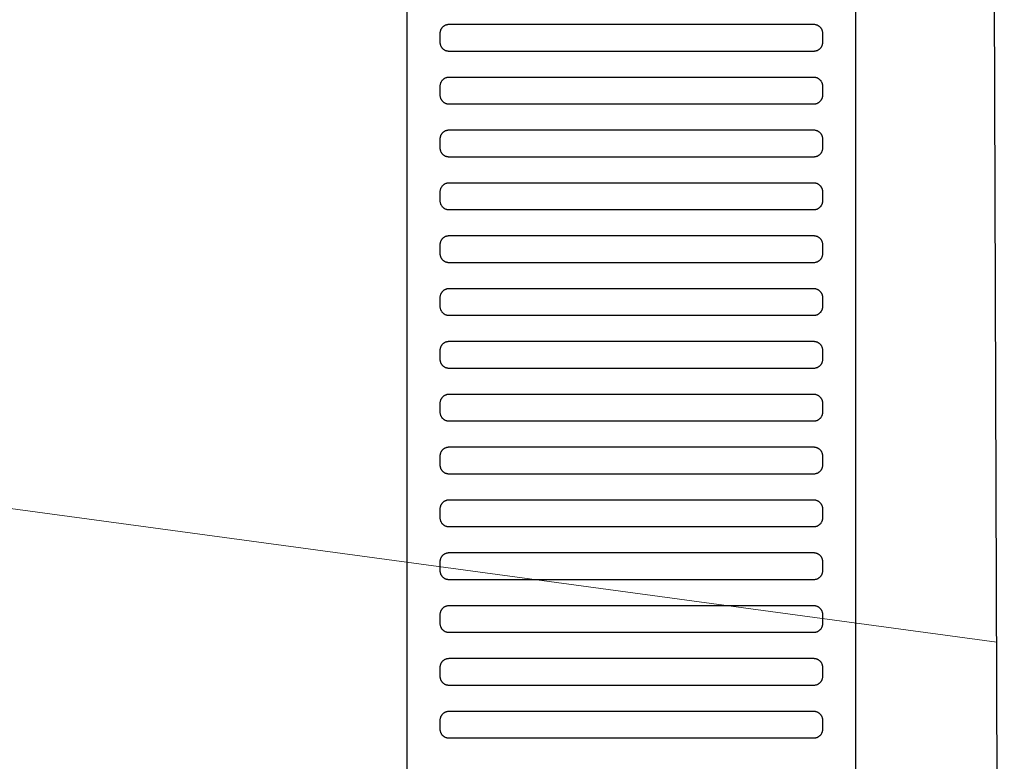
# Model space of a CAD drawing. Header units: millimetres. Extents: x -32221 to 212500, y 31663 to 93766.
# Tile 170 of 256: x 26435 to 26659, y 60047 to 60216. Entities that reach past the tile are written whole.
import ezdxf

# ---------------------------------------------------------------- set-up
doc = ezdxf.new("R2010")
doc.units = ezdxf.units.MM
doc.layers.add('kasetony', color=42, linetype='Continuous', lineweight=5)
doc.layers.add('Sciany', color=250, linetype='Continuous')
doc.layers.add('Wyposazenie', color=250, linetype='Continuous')

msp = doc.modelspace()

# ---------------------------------------------------------------- linework, layer by layer
at = {"layer": 'kasetony'}
for p, q in [((26656.89, 60074.366), (25630.684, 60213.201)), ((25630.684, 60213.201), (26656.89, 60074.366)), ((26656.89, 60074.366), (25630.684, 60213.201))]:
    msp.add_line(p, q, dxfattribs=at)
at = {"layer": 'Sciany'}
msp.add_line((26651.608, 61702.056), (26658.56, 59494.939), dxfattribs=at)
at = {"layer": 'Wyposazenie'}
for points in [[(26624.827, 59922.631), (26624.827, 61437.591), (26522.827, 61437.591), (26522.827, 59922.631)], [(26615.327, 60208.591), (26615.43, 60208.593), (26615.531, 60208.601), (26615.631, 60208.614), (26615.73, 60208.632), (26615.827, 60208.654), (26615.921, 60208.681), (26616.014, 60208.712), (26616.105, 60208.748), (26616.194, 60208.788), (26616.28, 60208.832), (26616.364, 60208.881), (26616.445, 60208.933), (26616.523, 60208.989), (26616.599, 60209.048), (26616.671, 60209.111), (26616.741, 60209.177), (26616.807, 60209.246), (26616.87, 60209.319), (26616.929, 60209.395), (26616.985, 60209.473), (26617.037, 60209.554), (26617.085, 60209.638), (26617.13, 60209.724), (26617.17, 60209.813), (26617.206, 60209.904), (26617.237, 60209.996), (26617.264, 60210.091), (26617.286, 60210.188), (26617.304, 60210.287), (26617.317, 60210.387), (26617.324, 60210.488), (26617.327, 60210.591), (26617.327, 60212.591), (26617.324, 60212.694), (26617.317, 60212.795), (26617.304, 60212.895), (26617.286, 60212.994), (26617.264, 60213.09), (26617.237, 60213.185), (26617.206, 60213.278), (26617.17, 60213.369), (26617.13, 60213.457), (26617.085, 60213.544), (26617.037, 60213.627), (26616.985, 60213.709), (26616.929, 60213.787), (26616.87, 60213.863), (26616.807, 60213.935), (26616.741, 60214.005), (26616.671, 60214.071), (26616.599, 60214.134), (26616.523, 60214.193), (26616.445, 60214.249), (26616.364, 60214.301), (26616.28, 60214.349), (26616.194, 60214.393), (26616.105, 60214.434), (26616.014, 60214.469), (26615.921, 60214.501), (26615.827, 60214.528), (26615.73, 60214.55), (26615.631, 60214.568), (26615.531, 60214.581), (26615.43, 60214.588), (26615.327, 60214.591), (26532.327, 60214.591), (26532.224, 60214.588), (26532.123, 60214.581), (26532.023, 60214.568), (26531.924, 60214.55), (26531.828, 60214.528), (26531.733, 60214.501), (26531.64, 60214.469), (26531.549, 60214.434), (26531.46, 60214.393), (26531.374, 60214.349), (26531.29, 60214.301), (26531.209, 60214.249), (26531.131, 60214.193), (26531.055, 60214.134), (26530.983, 60214.071), (26530.913, 60214.005), (26530.847, 60213.935), (26530.784, 60213.863), (26530.725, 60213.787), (26530.669, 60213.709), (26530.617, 60213.627), (26530.569, 60213.544), (26530.524, 60213.457), (26530.484, 60213.369), (26530.448, 60213.278), (26530.417, 60213.185), (26530.39, 60213.09), (26530.368, 60212.994), (26530.35, 60212.895), (26530.337, 60212.795), (26530.33, 60212.694), (26530.327, 60212.591), (26530.327, 60210.591), (26530.33, 60210.488), (26530.337, 60210.387), (26530.35, 60210.287), (26530.368, 60210.188), (26530.39, 60210.091), (26530.417, 60209.996), (26530.448, 60209.904), (26530.484, 60209.813), (26530.524, 60209.724), (26530.569, 60209.638), (26530.617, 60209.554), (26530.669, 60209.473), (26530.725, 60209.395), (26530.784, 60209.319), (26530.847, 60209.246), (26530.913, 60209.177), (26530.983, 60209.111), (26531.055, 60209.048), (26531.131, 60208.988), (26531.209, 60208.933), (26531.29, 60208.881), (26531.374, 60208.832), (26531.46, 60208.788), (26531.549, 60208.748), (26531.64, 60208.712), (26531.733, 60208.681), (26531.828, 60208.654), (26531.924, 60208.632), (26532.023, 60208.614), (26532.123, 60208.601), (26532.224, 60208.593), (26532.327, 60208.591)], [(26615.327, 60196.591), (26615.43, 60196.593), (26615.531, 60196.601), (26615.631, 60196.614), (26615.73, 60196.632), (26615.827, 60196.654), (26615.921, 60196.681), (26616.014, 60196.712), (26616.105, 60196.748), (26616.194, 60196.788), (26616.28, 60196.832), (26616.364, 60196.881), (26616.445, 60196.933), (26616.523, 60196.989), (26616.599, 60197.048), (26616.671, 60197.111), (26616.741, 60197.177), (26616.807, 60197.246), (26616.87, 60197.319), (26616.929, 60197.395), (26616.985, 60197.473), (26617.037, 60197.554), (26617.085, 60197.638), (26617.13, 60197.724), (26617.17, 60197.813), (26617.206, 60197.904), (26617.237, 60197.996), (26617.264, 60198.091), (26617.286, 60198.188), (26617.304, 60198.287), (26617.317, 60198.387), (26617.324, 60198.488), (26617.327, 60198.591), (26617.327, 60200.591), (26617.324, 60200.694), (26617.317, 60200.795), (26617.304, 60200.895), (26617.286, 60200.994), (26617.264, 60201.09), (26617.237, 60201.185), (26617.206, 60201.278), (26617.17, 60201.369), (26617.13, 60201.457), (26617.085, 60201.544), (26617.037, 60201.627), (26616.985, 60201.709), (26616.929, 60201.787), (26616.87, 60201.863), (26616.807, 60201.935), (26616.741, 60202.005), (26616.671, 60202.071), (26616.599, 60202.134), (26616.523, 60202.193), (26616.445, 60202.249), (26616.364, 60202.301), (26616.28, 60202.349), (26616.194, 60202.393), (26616.105, 60202.434), (26616.014, 60202.469), (26615.921, 60202.501), (26615.827, 60202.528), (26615.73, 60202.55), (26615.631, 60202.568), (26615.531, 60202.581), (26615.43, 60202.588), (26615.327, 60202.591), (26532.327, 60202.591), (26532.224, 60202.588), (26532.123, 60202.581), (26532.023, 60202.568), (26531.924, 60202.55), (26531.828, 60202.528), (26531.733, 60202.501), (26531.64, 60202.469), (26531.549, 60202.434), (26531.46, 60202.393), (26531.374, 60202.349), (26531.29, 60202.301), (26531.209, 60202.249), (26531.131, 60202.193), (26531.055, 60202.134), (26530.983, 60202.071), (26530.913, 60202.005), (26530.847, 60201.935), (26530.784, 60201.863), (26530.725, 60201.787), (26530.669, 60201.709), (26530.617, 60201.627), (26530.569, 60201.544), (26530.524, 60201.457), (26530.484, 60201.369), (26530.448, 60201.278), (26530.417, 60201.185), (26530.39, 60201.09), (26530.368, 60200.994), (26530.35, 60200.895), (26530.337, 60200.795), (26530.33, 60200.694), (26530.327, 60200.591), (26530.327, 60198.591), (26530.33, 60198.488), (26530.337, 60198.387), (26530.35, 60198.287), (26530.368, 60198.188), (26530.39, 60198.091), (26530.417, 60197.996), (26530.448, 60197.904), (26530.484, 60197.813), (26530.524, 60197.724), (26530.569, 60197.638), (26530.617, 60197.554), (26530.669, 60197.473), (26530.725, 60197.395), (26530.784, 60197.319), (26530.847, 60197.246), (26530.913, 60197.177), (26530.983, 60197.111), (26531.055, 60197.048), (26531.131, 60196.988), (26531.209, 60196.933), (26531.29, 60196.881), (26531.374, 60196.832), (26531.46, 60196.788), (26531.549, 60196.748), (26531.64, 60196.712), (26531.733, 60196.681), (26531.828, 60196.654), (26531.924, 60196.632), (26532.023, 60196.614), (26532.123, 60196.601), (26532.224, 60196.593), (26532.327, 60196.591)], [(26615.327, 60184.591), (26615.43, 60184.593), (26615.531, 60184.601), (26615.631, 60184.614), (26615.73, 60184.632), (26615.827, 60184.654), (26615.921, 60184.681), (26616.014, 60184.712), (26616.105, 60184.748), (26616.194, 60184.788), (26616.28, 60184.832), (26616.364, 60184.881), (26616.445, 60184.933), (26616.523, 60184.989), (26616.599, 60185.048), (26616.671, 60185.111), (26616.741, 60185.177), (26616.807, 60185.246), (26616.87, 60185.319), (26616.929, 60185.395), (26616.985, 60185.473), (26617.037, 60185.554), (26617.085, 60185.638), (26617.13, 60185.724), (26617.17, 60185.813), (26617.206, 60185.904), (26617.237, 60185.996), (26617.264, 60186.091), (26617.286, 60186.188), (26617.304, 60186.287), (26617.317, 60186.387), (26617.324, 60186.488), (26617.327, 60186.591), (26617.327, 60188.591), (26617.324, 60188.694), (26617.317, 60188.795), (26617.304, 60188.895), (26617.286, 60188.994), (26617.264, 60189.09), (26617.237, 60189.185), (26617.206, 60189.278), (26617.17, 60189.369), (26617.13, 60189.457), (26617.085, 60189.544), (26617.037, 60189.627), (26616.985, 60189.709), (26616.929, 60189.787), (26616.87, 60189.863), (26616.807, 60189.935), (26616.741, 60190.005), (26616.671, 60190.071), (26616.599, 60190.134), (26616.523, 60190.193), (26616.445, 60190.249), (26616.364, 60190.301), (26616.28, 60190.349), (26616.194, 60190.393), (26616.105, 60190.434), (26616.014, 60190.469), (26615.921, 60190.501), (26615.827, 60190.528), (26615.73, 60190.55), (26615.631, 60190.568), (26615.531, 60190.581), (26615.43, 60190.588), (26615.327, 60190.591), (26532.327, 60190.591), (26532.224, 60190.588), (26532.123, 60190.581), (26532.023, 60190.568), (26531.924, 60190.55), (26531.828, 60190.528), (26531.733, 60190.501), (26531.64, 60190.469), (26531.549, 60190.434), (26531.46, 60190.393), (26531.374, 60190.349), (26531.29, 60190.301), (26531.209, 60190.249), (26531.131, 60190.193), (26531.055, 60190.134), (26530.983, 60190.071), (26530.913, 60190.005), (26530.847, 60189.935), (26530.784, 60189.863), (26530.725, 60189.787), (26530.669, 60189.709), (26530.617, 60189.627), (26530.569, 60189.544), (26530.524, 60189.457), (26530.484, 60189.369), (26530.448, 60189.278), (26530.417, 60189.185), (26530.39, 60189.09), (26530.368, 60188.994), (26530.35, 60188.895), (26530.337, 60188.795), (26530.33, 60188.694), (26530.327, 60188.591), (26530.327, 60186.591), (26530.33, 60186.488), (26530.337, 60186.387), (26530.35, 60186.287), (26530.368, 60186.188), (26530.39, 60186.091), (26530.417, 60185.996), (26530.448, 60185.904), (26530.484, 60185.813), (26530.524, 60185.724), (26530.569, 60185.638), (26530.617, 60185.554), (26530.669, 60185.473), (26530.725, 60185.395), (26530.784, 60185.319), (26530.847, 60185.246), (26530.913, 60185.177), (26530.983, 60185.111), (26531.055, 60185.048), (26531.131, 60184.988), (26531.209, 60184.933), (26531.29, 60184.881), (26531.374, 60184.832), (26531.46, 60184.788), (26531.549, 60184.748), (26531.64, 60184.712), (26531.733, 60184.681), (26531.828, 60184.654), (26531.924, 60184.632), (26532.023, 60184.614), (26532.123, 60184.601), (26532.224, 60184.593), (26532.327, 60184.591)], [(26615.327, 60172.591), (26615.43, 60172.593), (26615.531, 60172.601), (26615.631, 60172.614), (26615.73, 60172.632), (26615.827, 60172.654), (26615.921, 60172.681), (26616.014, 60172.712), (26616.105, 60172.748), (26616.194, 60172.788), (26616.28, 60172.832), (26616.364, 60172.881), (26616.445, 60172.933), (26616.523, 60172.988), (26616.599, 60173.048), (26616.671, 60173.111), (26616.741, 60173.177), (26616.807, 60173.246), (26616.87, 60173.319), (26616.929, 60173.395), (26616.985, 60173.473), (26617.037, 60173.554), (26617.085, 60173.638), (26617.13, 60173.724), (26617.17, 60173.813), (26617.206, 60173.904), (26617.237, 60173.996), (26617.264, 60174.091), (26617.286, 60174.188), (26617.304, 60174.287), (26617.317, 60174.387), (26617.324, 60174.488), (26617.327, 60174.591), (26617.327, 60176.591), (26617.324, 60176.694), (26617.317, 60176.795), (26617.304, 60176.895), (26617.286, 60176.994), (26617.264, 60177.09), (26617.237, 60177.185), (26617.206, 60177.278), (26617.17, 60177.369), (26617.13, 60177.458), (26617.085, 60177.544), (26617.037, 60177.627), (26616.985, 60177.709), (26616.929, 60177.787), (26616.87, 60177.863), (26616.807, 60177.935), (26616.741, 60178.005), (26616.671, 60178.071), (26616.599, 60178.134), (26616.523, 60178.193), (26616.445, 60178.249), (26616.364, 60178.301), (26616.28, 60178.349), (26616.194, 60178.393), (26616.105, 60178.434), (26616.014, 60178.469), (26615.921, 60178.501), (26615.827, 60178.528), (26615.73, 60178.55), (26615.631, 60178.568), (26615.531, 60178.581), (26615.43, 60178.588), (26615.327, 60178.591), (26532.327, 60178.591), (26532.224, 60178.588), (26532.123, 60178.581), (26532.023, 60178.568), (26531.924, 60178.55), (26531.828, 60178.528), (26531.733, 60178.501), (26531.64, 60178.469), (26531.549, 60178.434), (26531.46, 60178.393), (26531.374, 60178.349), (26531.29, 60178.301), (26531.209, 60178.249), (26531.131, 60178.193), (26531.055, 60178.134), (26530.983, 60178.071), (26530.913, 60178.005), (26530.847, 60177.935), (26530.784, 60177.863), (26530.725, 60177.787), (26530.669, 60177.709), (26530.617, 60177.627), (26530.569, 60177.544), (26530.524, 60177.458), (26530.484, 60177.369), (26530.448, 60177.278), (26530.417, 60177.185), (26530.39, 60177.09), (26530.368, 60176.994), (26530.35, 60176.895), (26530.337, 60176.795), (26530.33, 60176.694), (26530.327, 60176.591), (26530.327, 60174.591), (26530.33, 60174.488), (26530.337, 60174.387), (26530.35, 60174.287), (26530.368, 60174.188), (26530.39, 60174.091), (26530.417, 60173.996), (26530.448, 60173.904), (26530.484, 60173.813), (26530.524, 60173.724), (26530.569, 60173.638), (26530.617, 60173.554), (26530.669, 60173.473), (26530.725, 60173.395), (26530.784, 60173.319), (26530.847, 60173.246), (26530.913, 60173.177), (26530.983, 60173.111), (26531.055, 60173.048), (26531.131, 60172.988), (26531.209, 60172.933), (26531.29, 60172.881), (26531.374, 60172.832), (26531.46, 60172.788), (26531.549, 60172.748), (26531.64, 60172.712), (26531.733, 60172.681), (26531.828, 60172.654), (26531.924, 60172.632), (26532.023, 60172.614), (26532.123, 60172.601), (26532.224, 60172.593), (26532.327, 60172.591)], [(26615.327, 60160.591), (26615.43, 60160.593), (26615.531, 60160.601), (26615.631, 60160.614), (26615.73, 60160.632), (26615.827, 60160.654), (26615.921, 60160.681), (26616.014, 60160.712), (26616.105, 60160.748), (26616.194, 60160.788), (26616.28, 60160.832), (26616.364, 60160.881), (26616.445, 60160.933), (26616.523, 60160.988), (26616.599, 60161.048), (26616.671, 60161.111), (26616.741, 60161.177), (26616.807, 60161.246), (26616.87, 60161.319), (26616.929, 60161.395), (26616.985, 60161.473), (26617.037, 60161.554), (26617.085, 60161.638), (26617.13, 60161.724), (26617.17, 60161.813), (26617.206, 60161.904), (26617.237, 60161.996), (26617.264, 60162.091), (26617.286, 60162.188), (26617.304, 60162.287), (26617.317, 60162.387), (26617.324, 60162.488), (26617.327, 60162.591), (26617.327, 60164.591), (26617.324, 60164.694), (26617.317, 60164.795), (26617.304, 60164.895), (26617.286, 60164.994), (26617.264, 60165.09), (26617.237, 60165.185), (26617.206, 60165.278), (26617.17, 60165.369), (26617.13, 60165.458), (26617.085, 60165.544), (26617.037, 60165.627), (26616.985, 60165.709), (26616.929, 60165.787), (26616.87, 60165.863), (26616.807, 60165.935), (26616.741, 60166.005), (26616.671, 60166.071), (26616.599, 60166.134), (26616.523, 60166.193), (26616.445, 60166.249), (26616.364, 60166.301), (26616.28, 60166.349), (26616.194, 60166.393), (26616.105, 60166.434), (26616.014, 60166.469), (26615.921, 60166.501), (26615.827, 60166.528), (26615.73, 60166.55), (26615.631, 60166.568), (26615.531, 60166.581), (26615.43, 60166.588), (26615.327, 60166.591), (26532.327, 60166.591), (26532.224, 60166.588), (26532.123, 60166.581), (26532.023, 60166.568), (26531.924, 60166.55), (26531.828, 60166.528), (26531.733, 60166.501), (26531.64, 60166.469), (26531.549, 60166.434), (26531.46, 60166.393), (26531.374, 60166.349), (26531.29, 60166.301), (26531.209, 60166.249), (26531.131, 60166.193), (26531.055, 60166.134), (26530.983, 60166.071), (26530.913, 60166.005), (26530.847, 60165.935), (26530.784, 60165.863), (26530.725, 60165.787), (26530.669, 60165.709), (26530.617, 60165.627), (26530.569, 60165.544), (26530.524, 60165.458), (26530.484, 60165.369), (26530.448, 60165.278), (26530.417, 60165.185), (26530.39, 60165.09), (26530.368, 60164.994), (26530.35, 60164.895), (26530.337, 60164.795), (26530.33, 60164.694), (26530.327, 60164.591), (26530.327, 60162.591), (26530.33, 60162.488), (26530.337, 60162.387), (26530.35, 60162.287), (26530.368, 60162.188), (26530.39, 60162.091), (26530.417, 60161.996), (26530.448, 60161.904), (26530.484, 60161.813), (26530.524, 60161.724), (26530.569, 60161.638), (26530.617, 60161.554), (26530.669, 60161.473), (26530.725, 60161.395), (26530.784, 60161.319), (26530.847, 60161.246), (26530.913, 60161.177), (26530.983, 60161.111), (26531.055, 60161.048), (26531.131, 60160.988), (26531.209, 60160.933), (26531.29, 60160.881), (26531.374, 60160.832), (26531.46, 60160.788), (26531.549, 60160.748), (26531.64, 60160.712), (26531.733, 60160.681), (26531.828, 60160.654), (26531.924, 60160.632), (26532.023, 60160.614), (26532.123, 60160.601), (26532.224, 60160.593), (26532.327, 60160.591)], [(26615.327, 60148.591), (26615.43, 60148.593), (26615.531, 60148.601), (26615.631, 60148.614), (26615.73, 60148.632), (26615.827, 60148.654), (26615.921, 60148.681), (26616.014, 60148.712), (26616.105, 60148.748), (26616.194, 60148.788), (26616.28, 60148.832), (26616.364, 60148.881), (26616.445, 60148.933), (26616.523, 60148.988), (26616.599, 60149.048), (26616.671, 60149.111), (26616.741, 60149.177), (26616.807, 60149.246), (26616.87, 60149.319), (26616.929, 60149.395), (26616.985, 60149.473), (26617.037, 60149.554), (26617.085, 60149.638), (26617.13, 60149.724), (26617.17, 60149.813), (26617.206, 60149.904), (26617.237, 60149.996), (26617.264, 60150.091), (26617.286, 60150.188), (26617.304, 60150.287), (26617.317, 60150.387), (26617.324, 60150.488), (26617.327, 60150.591), (26617.327, 60152.591), (26617.324, 60152.694), (26617.317, 60152.795), (26617.304, 60152.895), (26617.286, 60152.994), (26617.264, 60153.09), (26617.237, 60153.185), (26617.206, 60153.278), (26617.17, 60153.369), (26617.13, 60153.457), (26617.085, 60153.544), (26617.037, 60153.627), (26616.985, 60153.709), (26616.929, 60153.787), (26616.87, 60153.863), (26616.807, 60153.935), (26616.741, 60154.005), (26616.671, 60154.071), (26616.599, 60154.134), (26616.523, 60154.193), (26616.445, 60154.249), (26616.364, 60154.301), (26616.28, 60154.349), (26616.194, 60154.393), (26616.105, 60154.434), (26616.014, 60154.469), (26615.921, 60154.501), (26615.827, 60154.528), (26615.73, 60154.55), (26615.631, 60154.568), (26615.531, 60154.581), (26615.43, 60154.588), (26615.327, 60154.591), (26532.327, 60154.591), (26532.224, 60154.588), (26532.123, 60154.581), (26532.023, 60154.568), (26531.924, 60154.55), (26531.828, 60154.528), (26531.733, 60154.501), (26531.64, 60154.469), (26531.549, 60154.434), (26531.46, 60154.393), (26531.374, 60154.349), (26531.29, 60154.301), (26531.209, 60154.249), (26531.131, 60154.193), (26531.055, 60154.134), (26530.983, 60154.071), (26530.913, 60154.005), (26530.847, 60153.935), (26530.784, 60153.863), (26530.725, 60153.787), (26530.669, 60153.709), (26530.617, 60153.627), (26530.569, 60153.544), (26530.524, 60153.458), (26530.484, 60153.369), (26530.448, 60153.278), (26530.417, 60153.185), (26530.39, 60153.09), (26530.368, 60152.994), (26530.35, 60152.895), (26530.337, 60152.795), (26530.33, 60152.694), (26530.327, 60152.591), (26530.327, 60150.591), (26530.33, 60150.488), (26530.337, 60150.387), (26530.35, 60150.287), (26530.368, 60150.188), (26530.39, 60150.091), (26530.417, 60149.996), (26530.448, 60149.904), (26530.484, 60149.813), (26530.524, 60149.724), (26530.569, 60149.638), (26530.617, 60149.554), (26530.669, 60149.473), (26530.725, 60149.395), (26530.784, 60149.319), (26530.847, 60149.246), (26530.913, 60149.177), (26530.983, 60149.111), (26531.055, 60149.048), (26531.131, 60148.988), (26531.209, 60148.933), (26531.29, 60148.881), (26531.374, 60148.832), (26531.46, 60148.788), (26531.549, 60148.748), (26531.64, 60148.712), (26531.733, 60148.681), (26531.828, 60148.654), (26531.924, 60148.632), (26532.023, 60148.614), (26532.123, 60148.601), (26532.224, 60148.593), (26532.327, 60148.591)], [(26615.327, 60136.591), (26615.43, 60136.593), (26615.531, 60136.601), (26615.631, 60136.614), (26615.73, 60136.632), (26615.827, 60136.654), (26615.921, 60136.681), (26616.014, 60136.712), (26616.105, 60136.748), (26616.194, 60136.788), (26616.28, 60136.832), (26616.364, 60136.881), (26616.445, 60136.933), (26616.523, 60136.988), (26616.599, 60137.048), (26616.671, 60137.111), (26616.741, 60137.177), (26616.807, 60137.246), (26616.87, 60137.319), (26616.929, 60137.395), (26616.985, 60137.473), (26617.037, 60137.554), (26617.085, 60137.638), (26617.13, 60137.724), (26617.17, 60137.813), (26617.206, 60137.904), (26617.237, 60137.996), (26617.264, 60138.091), (26617.286, 60138.188), (26617.304, 60138.287), (26617.317, 60138.387), (26617.324, 60138.488), (26617.327, 60138.591), (26617.327, 60140.591), (26617.324, 60140.694), (26617.317, 60140.795), (26617.304, 60140.895), (26617.286, 60140.994), (26617.264, 60141.09), (26617.237, 60141.185), (26617.206, 60141.278), (26617.17, 60141.369), (26617.13, 60141.458), (26617.085, 60141.544), (26617.037, 60141.627), (26616.985, 60141.709), (26616.929, 60141.787), (26616.87, 60141.863), (26616.807, 60141.935), (26616.741, 60142.005), (26616.671, 60142.071), (26616.599, 60142.134), (26616.523, 60142.193), (26616.445, 60142.249), (26616.364, 60142.301), (26616.28, 60142.349), (26616.194, 60142.393), (26616.105, 60142.434), (26616.014, 60142.469), (26615.921, 60142.501), (26615.827, 60142.528), (26615.73, 60142.55), (26615.631, 60142.568), (26615.531, 60142.581), (26615.43, 60142.588), (26615.327, 60142.591), (26532.327, 60142.591), (26532.224, 60142.588), (26532.123, 60142.581), (26532.023, 60142.568), (26531.924, 60142.55), (26531.828, 60142.528), (26531.733, 60142.501), (26531.64, 60142.469), (26531.549, 60142.434), (26531.46, 60142.393), (26531.374, 60142.349), (26531.29, 60142.301), (26531.209, 60142.249), (26531.131, 60142.193), (26531.055, 60142.134), (26530.983, 60142.071), (26530.913, 60142.005), (26530.847, 60141.935), (26530.784, 60141.863), (26530.725, 60141.787), (26530.669, 60141.709), (26530.617, 60141.627), (26530.569, 60141.544), (26530.524, 60141.458), (26530.484, 60141.369), (26530.448, 60141.278), (26530.417, 60141.185), (26530.39, 60141.09), (26530.368, 60140.994), (26530.35, 60140.895), (26530.337, 60140.795), (26530.33, 60140.694), (26530.327, 60140.591), (26530.327, 60138.591), (26530.33, 60138.488), (26530.337, 60138.387), (26530.35, 60138.287), (26530.368, 60138.188), (26530.39, 60138.091), (26530.417, 60137.996), (26530.448, 60137.904), (26530.484, 60137.813), (26530.524, 60137.724), (26530.569, 60137.638), (26530.617, 60137.554), (26530.669, 60137.473), (26530.725, 60137.395), (26530.784, 60137.319), (26530.847, 60137.246), (26530.913, 60137.177), (26530.983, 60137.111), (26531.055, 60137.048), (26531.131, 60136.988), (26531.209, 60136.933), (26531.29, 60136.881), (26531.374, 60136.832), (26531.46, 60136.788), (26531.549, 60136.748), (26531.64, 60136.712), (26531.733, 60136.681), (26531.828, 60136.654), (26531.924, 60136.632), (26532.023, 60136.614), (26532.123, 60136.601), (26532.224, 60136.593), (26532.327, 60136.591)], [(26615.327, 60124.591), (26615.43, 60124.593), (26615.531, 60124.601), (26615.631, 60124.614), (26615.73, 60124.632), (26615.827, 60124.654), (26615.921, 60124.681), (26616.014, 60124.712), (26616.105, 60124.748), (26616.194, 60124.788), (26616.28, 60124.832), (26616.364, 60124.881), (26616.445, 60124.933), (26616.523, 60124.988), (26616.599, 60125.048), (26616.671, 60125.111), (26616.741, 60125.177), (26616.807, 60125.246), (26616.87, 60125.319), (26616.929, 60125.395), (26616.985, 60125.473), (26617.037, 60125.554), (26617.085, 60125.638), (26617.13, 60125.724), (26617.17, 60125.813), (26617.206, 60125.904), (26617.237, 60125.996), (26617.264, 60126.091), (26617.286, 60126.188), (26617.304, 60126.287), (26617.317, 60126.387), (26617.324, 60126.488), (26617.327, 60126.591), (26617.327, 60128.591), (26617.324, 60128.694), (26617.317, 60128.795), (26617.304, 60128.895), (26617.286, 60128.994), (26617.264, 60129.09), (26617.237, 60129.185), (26617.206, 60129.278), (26617.17, 60129.369), (26617.13, 60129.458), (26617.085, 60129.544), (26617.037, 60129.627), (26616.985, 60129.709), (26616.929, 60129.787), (26616.87, 60129.863), (26616.807, 60129.935), (26616.741, 60130.005), (26616.671, 60130.071), (26616.599, 60130.134), (26616.523, 60130.193), (26616.445, 60130.249), (26616.364, 60130.301), (26616.28, 60130.349), (26616.194, 60130.393), (26616.105, 60130.434), (26616.014, 60130.469), (26615.921, 60130.501), (26615.827, 60130.528), (26615.73, 60130.55), (26615.631, 60130.568), (26615.531, 60130.581), (26615.43, 60130.588), (26615.327, 60130.591), (26532.327, 60130.591), (26532.224, 60130.588), (26532.123, 60130.581), (26532.023, 60130.568), (26531.924, 60130.55), (26531.828, 60130.528), (26531.733, 60130.501), (26531.64, 60130.469), (26531.549, 60130.434), (26531.46, 60130.393), (26531.374, 60130.349), (26531.29, 60130.301), (26531.209, 60130.249), (26531.131, 60130.193), (26531.055, 60130.134), (26530.983, 60130.071), (26530.913, 60130.005), (26530.847, 60129.935), (26530.784, 60129.863), (26530.725, 60129.787), (26530.669, 60129.709), (26530.617, 60129.627), (26530.569, 60129.544), (26530.524, 60129.458), (26530.484, 60129.369), (26530.448, 60129.278), (26530.417, 60129.185), (26530.39, 60129.09), (26530.368, 60128.994), (26530.35, 60128.895), (26530.337, 60128.795), (26530.33, 60128.694), (26530.327, 60128.591), (26530.327, 60126.591), (26530.33, 60126.488), (26530.337, 60126.387), (26530.35, 60126.287), (26530.368, 60126.188), (26530.39, 60126.091), (26530.417, 60125.996), (26530.448, 60125.904), (26530.484, 60125.813), (26530.524, 60125.724), (26530.569, 60125.638), (26530.617, 60125.554), (26530.669, 60125.473), (26530.725, 60125.395), (26530.784, 60125.319), (26530.847, 60125.246), (26530.913, 60125.177), (26530.983, 60125.111), (26531.055, 60125.048), (26531.131, 60124.988), (26531.209, 60124.933), (26531.29, 60124.881), (26531.374, 60124.832), (26531.46, 60124.788), (26531.549, 60124.748), (26531.64, 60124.712), (26531.733, 60124.681), (26531.828, 60124.654), (26531.924, 60124.632), (26532.023, 60124.614), (26532.123, 60124.601), (26532.224, 60124.593), (26532.327, 60124.591)], [(26615.327, 60112.591), (26615.43, 60112.593), (26615.531, 60112.601), (26615.631, 60112.614), (26615.73, 60112.632), (26615.827, 60112.654), (26615.921, 60112.681), (26616.014, 60112.712), (26616.105, 60112.748), (26616.194, 60112.788), (26616.28, 60112.832), (26616.364, 60112.881), (26616.445, 60112.933), (26616.523, 60112.988), (26616.599, 60113.048), (26616.671, 60113.111), (26616.741, 60113.177), (26616.807, 60113.246), (26616.87, 60113.319), (26616.929, 60113.395), (26616.985, 60113.473), (26617.037, 60113.554), (26617.085, 60113.638), (26617.13, 60113.724), (26617.17, 60113.813), (26617.206, 60113.904), (26617.237, 60113.996), (26617.264, 60114.091), (26617.286, 60114.188), (26617.304, 60114.287), (26617.317, 60114.387), (26617.324, 60114.488), (26617.327, 60114.591), (26617.327, 60116.591), (26617.324, 60116.694), (26617.317, 60116.795), (26617.304, 60116.895), (26617.286, 60116.994), (26617.264, 60117.09), (26617.237, 60117.185), (26617.206, 60117.278), (26617.17, 60117.369), (26617.13, 60117.457), (26617.085, 60117.544), (26617.037, 60117.627), (26616.985, 60117.709), (26616.929, 60117.787), (26616.87, 60117.863), (26616.807, 60117.935), (26616.741, 60118.005), (26616.671, 60118.071), (26616.599, 60118.134), (26616.523, 60118.193), (26616.445, 60118.249), (26616.364, 60118.301), (26616.28, 60118.349), (26616.194, 60118.393), (26616.105, 60118.434), (26616.014, 60118.469), (26615.921, 60118.501), (26615.827, 60118.528), (26615.73, 60118.55), (26615.631, 60118.568), (26615.531, 60118.581), (26615.43, 60118.588), (26615.327, 60118.591), (26532.327, 60118.591), (26532.224, 60118.588), (26532.123, 60118.581), (26532.023, 60118.568), (26531.924, 60118.55), (26531.828, 60118.528), (26531.733, 60118.501), (26531.64, 60118.469), (26531.549, 60118.434), (26531.46, 60118.393), (26531.374, 60118.349), (26531.29, 60118.301), (26531.209, 60118.249), (26531.131, 60118.193), (26531.055, 60118.134), (26530.983, 60118.071), (26530.913, 60118.005), (26530.847, 60117.935), (26530.784, 60117.863), (26530.725, 60117.787), (26530.669, 60117.709), (26530.617, 60117.627), (26530.569, 60117.544), (26530.524, 60117.458), (26530.484, 60117.369), (26530.448, 60117.278), (26530.417, 60117.185), (26530.39, 60117.09), (26530.368, 60116.994), (26530.35, 60116.895), (26530.337, 60116.795), (26530.33, 60116.694), (26530.327, 60116.591), (26530.327, 60114.591), (26530.33, 60114.488), (26530.337, 60114.387), (26530.35, 60114.287), (26530.368, 60114.188), (26530.39, 60114.091), (26530.417, 60113.996), (26530.448, 60113.904), (26530.484, 60113.813), (26530.524, 60113.724), (26530.569, 60113.638), (26530.617, 60113.554), (26530.669, 60113.473), (26530.725, 60113.395), (26530.784, 60113.319), (26530.847, 60113.246), (26530.913, 60113.177), (26530.983, 60113.111), (26531.055, 60113.048), (26531.131, 60112.988), (26531.209, 60112.933), (26531.29, 60112.881), (26531.374, 60112.832), (26531.46, 60112.788), (26531.549, 60112.748), (26531.64, 60112.712), (26531.733, 60112.681), (26531.828, 60112.654), (26531.924, 60112.632), (26532.023, 60112.614), (26532.123, 60112.601), (26532.224, 60112.593), (26532.327, 60112.591)], [(26615.327, 60100.591), (26615.43, 60100.593), (26615.531, 60100.601), (26615.631, 60100.614), (26615.73, 60100.632), (26615.827, 60100.654), (26615.921, 60100.681), (26616.014, 60100.712), (26616.105, 60100.748), (26616.194, 60100.788), (26616.28, 60100.832), (26616.364, 60100.881), (26616.445, 60100.933), (26616.523, 60100.988), (26616.599, 60101.048), (26616.671, 60101.111), (26616.741, 60101.177), (26616.807, 60101.246), (26616.87, 60101.319), (26616.929, 60101.395), (26616.985, 60101.473), (26617.037, 60101.554), (26617.085, 60101.638), (26617.13, 60101.724), (26617.17, 60101.813), (26617.206, 60101.904), (26617.237, 60101.996), (26617.264, 60102.091), (26617.286, 60102.188), (26617.304, 60102.287), (26617.317, 60102.387), (26617.324, 60102.488), (26617.327, 60102.591), (26617.327, 60104.591), (26617.324, 60104.694), (26617.317, 60104.795), (26617.304, 60104.895), (26617.286, 60104.994), (26617.264, 60105.09), (26617.237, 60105.185), (26617.206, 60105.278), (26617.17, 60105.369), (26617.13, 60105.457), (26617.085, 60105.544), (26617.037, 60105.627), (26616.985, 60105.709), (26616.929, 60105.787), (26616.87, 60105.863), (26616.807, 60105.935), (26616.741, 60106.005), (26616.671, 60106.071), (26616.599, 60106.134), (26616.523, 60106.193), (26616.445, 60106.249), (26616.364, 60106.301), (26616.28, 60106.349), (26616.194, 60106.393), (26616.105, 60106.434), (26616.014, 60106.469), (26615.921, 60106.501), (26615.827, 60106.528), (26615.73, 60106.55), (26615.631, 60106.568), (26615.531, 60106.581), (26615.43, 60106.588), (26615.327, 60106.591), (26532.327, 60106.591), (26532.224, 60106.588), (26532.123, 60106.581), (26532.023, 60106.568), (26531.924, 60106.55), (26531.828, 60106.528), (26531.733, 60106.501), (26531.64, 60106.469), (26531.549, 60106.434), (26531.46, 60106.393), (26531.374, 60106.349), (26531.29, 60106.301), (26531.209, 60106.249), (26531.131, 60106.193), (26531.055, 60106.134), (26530.983, 60106.071), (26530.913, 60106.005), (26530.847, 60105.935), (26530.784, 60105.863), (26530.725, 60105.787), (26530.669, 60105.709), (26530.617, 60105.627), (26530.569, 60105.544), (26530.524, 60105.458), (26530.484, 60105.369), (26530.448, 60105.278), (26530.417, 60105.185), (26530.39, 60105.09), (26530.368, 60104.994), (26530.35, 60104.895), (26530.337, 60104.795), (26530.33, 60104.694), (26530.327, 60104.591), (26530.327, 60102.591), (26530.33, 60102.488), (26530.337, 60102.387), (26530.35, 60102.287), (26530.368, 60102.188), (26530.39, 60102.091), (26530.417, 60101.996), (26530.448, 60101.904), (26530.484, 60101.813), (26530.524, 60101.724), (26530.569, 60101.638), (26530.617, 60101.554), (26530.669, 60101.473), (26530.725, 60101.395), (26530.784, 60101.319), (26530.847, 60101.246), (26530.913, 60101.177), (26530.983, 60101.111), (26531.055, 60101.048), (26531.131, 60100.988), (26531.209, 60100.933), (26531.29, 60100.881), (26531.374, 60100.832), (26531.46, 60100.788), (26531.549, 60100.748), (26531.64, 60100.712), (26531.733, 60100.681), (26531.828, 60100.654), (26531.924, 60100.632), (26532.023, 60100.614), (26532.123, 60100.601), (26532.224, 60100.593), (26532.327, 60100.591)], [(26615.327, 60088.591), (26615.43, 60088.593), (26615.531, 60088.601), (26615.631, 60088.614), (26615.73, 60088.632), (26615.827, 60088.654), (26615.921, 60088.681), (26616.014, 60088.712), (26616.105, 60088.748), (26616.194, 60088.788), (26616.28, 60088.832), (26616.364, 60088.881), (26616.445, 60088.933), (26616.523, 60088.988), (26616.599, 60089.048), (26616.671, 60089.111), (26616.741, 60089.177), (26616.807, 60089.246), (26616.87, 60089.319), (26616.929, 60089.395), (26616.985, 60089.473), (26617.037, 60089.554), (26617.085, 60089.638), (26617.13, 60089.724), (26617.17, 60089.813), (26617.206, 60089.904), (26617.237, 60089.996), (26617.264, 60090.091), (26617.286, 60090.188), (26617.304, 60090.287), (26617.317, 60090.387), (26617.324, 60090.488), (26617.327, 60090.591), (26617.327, 60092.591), (26617.324, 60092.694), (26617.317, 60092.795), (26617.304, 60092.895), (26617.286, 60092.994), (26617.264, 60093.09), (26617.237, 60093.185), (26617.206, 60093.278), (26617.17, 60093.369), (26617.13, 60093.457), (26617.085, 60093.544), (26617.037, 60093.627), (26616.985, 60093.709), (26616.929, 60093.787), (26616.87, 60093.863), (26616.807, 60093.935), (26616.741, 60094.005), (26616.671, 60094.071), (26616.599, 60094.134), (26616.523, 60094.193), (26616.445, 60094.249), (26616.364, 60094.301), (26616.28, 60094.349), (26616.194, 60094.393), (26616.105, 60094.434), (26616.014, 60094.469), (26615.921, 60094.501), (26615.827, 60094.528), (26615.73, 60094.55), (26615.631, 60094.568), (26615.531, 60094.581), (26615.43, 60094.588), (26615.327, 60094.591), (26532.327, 60094.591), (26532.224, 60094.588), (26532.123, 60094.581), (26532.023, 60094.568), (26531.924, 60094.55), (26531.828, 60094.528), (26531.733, 60094.501), (26531.64, 60094.469), (26531.549, 60094.434), (26531.46, 60094.393), (26531.374, 60094.349), (26531.29, 60094.301), (26531.209, 60094.249), (26531.131, 60094.193), (26531.055, 60094.134), (26530.983, 60094.071), (26530.913, 60094.005), (26530.847, 60093.935), (26530.784, 60093.863), (26530.725, 60093.787), (26530.669, 60093.709), (26530.617, 60093.627), (26530.569, 60093.544), (26530.524, 60093.458), (26530.484, 60093.369), (26530.448, 60093.278), (26530.417, 60093.185), (26530.39, 60093.09), (26530.368, 60092.994), (26530.35, 60092.895), (26530.337, 60092.795), (26530.33, 60092.694), (26530.327, 60092.591), (26530.327, 60090.591), (26530.33, 60090.488), (26530.337, 60090.387), (26530.35, 60090.287), (26530.368, 60090.188), (26530.39, 60090.091), (26530.417, 60089.996), (26530.448, 60089.904), (26530.484, 60089.813), (26530.524, 60089.724), (26530.569, 60089.638), (26530.617, 60089.554), (26530.669, 60089.473), (26530.725, 60089.395), (26530.784, 60089.319), (26530.847, 60089.246), (26530.913, 60089.177), (26530.983, 60089.111), (26531.055, 60089.048), (26531.131, 60088.988), (26531.209, 60088.933), (26531.29, 60088.881), (26531.374, 60088.832), (26531.46, 60088.788), (26531.549, 60088.748), (26531.64, 60088.712), (26531.733, 60088.681), (26531.828, 60088.654), (26531.924, 60088.632), (26532.023, 60088.614), (26532.123, 60088.601), (26532.224, 60088.593), (26532.327, 60088.591)], [(26615.327, 60076.591), (26615.43, 60076.593), (26615.531, 60076.601), (26615.631, 60076.614), (26615.73, 60076.632), (26615.827, 60076.654), (26615.921, 60076.681), (26616.014, 60076.712), (26616.105, 60076.748), (26616.194, 60076.788), (26616.28, 60076.832), (26616.364, 60076.881), (26616.445, 60076.933), (26616.523, 60076.988), (26616.599, 60077.048), (26616.671, 60077.111), (26616.741, 60077.177), (26616.807, 60077.246), (26616.87, 60077.319), (26616.929, 60077.395), (26616.985, 60077.473), (26617.037, 60077.554), (26617.085, 60077.638), (26617.13, 60077.724), (26617.17, 60077.813), (26617.206, 60077.904), (26617.237, 60077.996), (26617.264, 60078.091), (26617.286, 60078.188), (26617.304, 60078.287), (26617.317, 60078.387), (26617.324, 60078.488), (26617.327, 60078.591), (26617.327, 60080.591), (26617.324, 60080.694), (26617.317, 60080.795), (26617.304, 60080.895), (26617.286, 60080.994), (26617.264, 60081.09), (26617.237, 60081.185), (26617.206, 60081.278), (26617.17, 60081.369), (26617.13, 60081.457), (26617.085, 60081.544), (26617.037, 60081.627), (26616.985, 60081.709), (26616.929, 60081.787), (26616.87, 60081.863), (26616.807, 60081.935), (26616.741, 60082.005), (26616.671, 60082.071), (26616.599, 60082.134), (26616.523, 60082.193), (26616.445, 60082.249), (26616.364, 60082.301), (26616.28, 60082.349), (26616.194, 60082.393), (26616.105, 60082.434), (26616.014, 60082.469), (26615.921, 60082.501), (26615.827, 60082.528), (26615.73, 60082.55), (26615.631, 60082.568), (26615.531, 60082.581), (26615.43, 60082.588), (26615.327, 60082.591), (26532.327, 60082.591), (26532.224, 60082.588), (26532.123, 60082.581), (26532.023, 60082.568), (26531.924, 60082.55), (26531.828, 60082.528), (26531.733, 60082.501), (26531.64, 60082.469), (26531.549, 60082.434), (26531.46, 60082.393), (26531.374, 60082.349), (26531.29, 60082.301), (26531.209, 60082.249), (26531.131, 60082.193), (26531.055, 60082.134), (26530.983, 60082.071), (26530.913, 60082.005), (26530.847, 60081.935), (26530.784, 60081.863), (26530.725, 60081.787), (26530.669, 60081.709), (26530.617, 60081.627), (26530.569, 60081.544), (26530.524, 60081.458), (26530.484, 60081.369), (26530.448, 60081.278), (26530.417, 60081.185), (26530.39, 60081.09), (26530.368, 60080.994), (26530.35, 60080.895), (26530.337, 60080.795), (26530.33, 60080.694), (26530.327, 60080.591), (26530.327, 60078.591), (26530.33, 60078.488), (26530.337, 60078.387), (26530.35, 60078.287), (26530.368, 60078.188), (26530.39, 60078.091), (26530.417, 60077.996), (26530.448, 60077.904), (26530.484, 60077.813), (26530.524, 60077.724), (26530.569, 60077.638), (26530.617, 60077.554), (26530.669, 60077.473), (26530.725, 60077.395), (26530.784, 60077.319), (26530.847, 60077.246), (26530.913, 60077.177), (26530.983, 60077.111), (26531.055, 60077.048), (26531.131, 60076.988), (26531.209, 60076.933), (26531.29, 60076.881), (26531.374, 60076.832), (26531.46, 60076.788), (26531.549, 60076.748), (26531.64, 60076.712), (26531.733, 60076.681), (26531.828, 60076.654), (26531.924, 60076.632), (26532.023, 60076.614), (26532.123, 60076.601), (26532.224, 60076.593), (26532.327, 60076.591)], [(26615.327, 60064.591), (26615.43, 60064.593), (26615.531, 60064.601), (26615.631, 60064.614), (26615.73, 60064.632), (26615.827, 60064.654), (26615.921, 60064.681), (26616.014, 60064.712), (26616.105, 60064.748), (26616.194, 60064.788), (26616.28, 60064.832), (26616.364, 60064.881), (26616.445, 60064.933), (26616.523, 60064.988), (26616.599, 60065.048), (26616.671, 60065.111), (26616.741, 60065.177), (26616.807, 60065.246), (26616.87, 60065.319), (26616.929, 60065.395), (26616.985, 60065.473), (26617.037, 60065.554), (26617.085, 60065.638), (26617.13, 60065.724), (26617.17, 60065.813), (26617.206, 60065.904), (26617.237, 60065.996), (26617.264, 60066.091), (26617.286, 60066.188), (26617.304, 60066.287), (26617.317, 60066.387), (26617.324, 60066.488), (26617.327, 60066.591), (26617.327, 60068.591), (26617.324, 60068.694), (26617.317, 60068.795), (26617.304, 60068.895), (26617.286, 60068.994), (26617.264, 60069.09), (26617.237, 60069.185), (26617.206, 60069.278), (26617.17, 60069.369), (26617.13, 60069.457), (26617.085, 60069.544), (26617.037, 60069.627), (26616.985, 60069.709), (26616.929, 60069.787), (26616.87, 60069.863), (26616.807, 60069.935), (26616.741, 60070.005), (26616.671, 60070.071), (26616.599, 60070.134), (26616.523, 60070.193), (26616.445, 60070.249), (26616.364, 60070.301), (26616.28, 60070.349), (26616.194, 60070.393), (26616.105, 60070.434), (26616.014, 60070.469), (26615.921, 60070.501), (26615.827, 60070.528), (26615.73, 60070.55), (26615.631, 60070.568), (26615.531, 60070.581), (26615.43, 60070.588), (26615.327, 60070.591), (26532.327, 60070.591), (26532.224, 60070.588), (26532.123, 60070.581), (26532.023, 60070.568), (26531.924, 60070.55), (26531.828, 60070.528), (26531.733, 60070.501), (26531.64, 60070.469), (26531.549, 60070.434), (26531.46, 60070.393), (26531.374, 60070.349), (26531.29, 60070.301), (26531.209, 60070.249), (26531.131, 60070.193), (26531.055, 60070.134), (26530.983, 60070.071), (26530.913, 60070.005), (26530.847, 60069.935), (26530.784, 60069.863), (26530.725, 60069.787), (26530.669, 60069.709), (26530.617, 60069.627), (26530.569, 60069.544), (26530.524, 60069.458), (26530.484, 60069.369), (26530.448, 60069.278), (26530.417, 60069.185), (26530.39, 60069.09), (26530.368, 60068.994), (26530.35, 60068.895), (26530.337, 60068.795), (26530.33, 60068.694), (26530.327, 60068.591), (26530.327, 60066.591), (26530.33, 60066.488), (26530.337, 60066.387), (26530.35, 60066.287), (26530.368, 60066.188), (26530.39, 60066.091), (26530.417, 60065.996), (26530.448, 60065.904), (26530.484, 60065.813), (26530.524, 60065.724), (26530.569, 60065.638), (26530.617, 60065.554), (26530.669, 60065.473), (26530.725, 60065.395), (26530.784, 60065.319), (26530.847, 60065.246), (26530.913, 60065.177), (26530.983, 60065.111), (26531.055, 60065.048), (26531.131, 60064.988), (26531.209, 60064.933), (26531.29, 60064.881), (26531.374, 60064.832), (26531.46, 60064.788), (26531.549, 60064.748), (26531.64, 60064.712), (26531.733, 60064.681), (26531.828, 60064.654), (26531.924, 60064.632), (26532.023, 60064.614), (26532.123, 60064.601), (26532.224, 60064.593), (26532.327, 60064.591)], [(26615.327, 60052.591), (26615.43, 60052.593), (26615.531, 60052.601), (26615.631, 60052.614), (26615.73, 60052.632), (26615.827, 60052.654), (26615.921, 60052.681), (26616.014, 60052.712), (26616.105, 60052.748), (26616.194, 60052.788), (26616.28, 60052.832), (26616.364, 60052.881), (26616.445, 60052.933), (26616.523, 60052.988), (26616.599, 60053.048), (26616.671, 60053.111), (26616.741, 60053.177), (26616.807, 60053.246), (26616.87, 60053.319), (26616.929, 60053.395), (26616.985, 60053.473), (26617.037, 60053.554), (26617.085, 60053.638), (26617.13, 60053.724), (26617.17, 60053.813), (26617.206, 60053.904), (26617.237, 60053.996), (26617.264, 60054.091), (26617.286, 60054.188), (26617.304, 60054.287), (26617.317, 60054.387), (26617.324, 60054.488), (26617.327, 60054.591), (26617.327, 60056.591), (26617.324, 60056.694), (26617.317, 60056.795), (26617.304, 60056.895), (26617.286, 60056.994), (26617.264, 60057.09), (26617.237, 60057.185), (26617.206, 60057.278), (26617.17, 60057.369), (26617.13, 60057.457), (26617.085, 60057.544), (26617.037, 60057.627), (26616.985, 60057.709), (26616.929, 60057.787), (26616.87, 60057.863), (26616.807, 60057.935), (26616.741, 60058.005), (26616.671, 60058.071), (26616.599, 60058.134), (26616.523, 60058.193), (26616.445, 60058.249), (26616.364, 60058.301), (26616.28, 60058.349), (26616.194, 60058.393), (26616.105, 60058.434), (26616.014, 60058.469), (26615.921, 60058.501), (26615.827, 60058.528), (26615.73, 60058.55), (26615.631, 60058.568), (26615.531, 60058.581), (26615.43, 60058.588), (26615.327, 60058.591), (26532.327, 60058.591), (26532.224, 60058.588), (26532.123, 60058.581), (26532.023, 60058.568), (26531.924, 60058.55), (26531.828, 60058.528), (26531.733, 60058.501), (26531.64, 60058.469), (26531.549, 60058.434), (26531.46, 60058.393), (26531.374, 60058.349), (26531.29, 60058.301), (26531.209, 60058.249), (26531.131, 60058.193), (26531.055, 60058.134), (26530.983, 60058.071), (26530.913, 60058.005), (26530.847, 60057.935), (26530.784, 60057.863), (26530.725, 60057.787), (26530.669, 60057.709), (26530.617, 60057.627), (26530.569, 60057.544), (26530.524, 60057.458), (26530.484, 60057.369), (26530.448, 60057.278), (26530.417, 60057.185), (26530.39, 60057.09), (26530.368, 60056.994), (26530.35, 60056.895), (26530.337, 60056.795), (26530.33, 60056.694), (26530.327, 60056.591), (26530.327, 60054.591), (26530.33, 60054.488), (26530.337, 60054.387), (26530.35, 60054.287), (26530.368, 60054.188), (26530.39, 60054.091), (26530.417, 60053.996), (26530.448, 60053.904), (26530.484, 60053.813), (26530.524, 60053.724), (26530.569, 60053.638), (26530.617, 60053.554), (26530.669, 60053.473), (26530.725, 60053.395), (26530.784, 60053.319), (26530.847, 60053.246), (26530.913, 60053.177), (26530.983, 60053.111), (26531.055, 60053.048), (26531.131, 60052.988), (26531.209, 60052.933), (26531.29, 60052.881), (26531.374, 60052.832), (26531.46, 60052.788), (26531.549, 60052.748), (26531.64, 60052.712), (26531.733, 60052.681), (26531.828, 60052.654), (26531.924, 60052.632), (26532.023, 60052.614), (26532.123, 60052.601), (26532.224, 60052.593), (26532.327, 60052.591)]]:
    msp.add_lwpolyline(points, close=True, dxfattribs=at)

doc.saveas('drawing.dxf')
